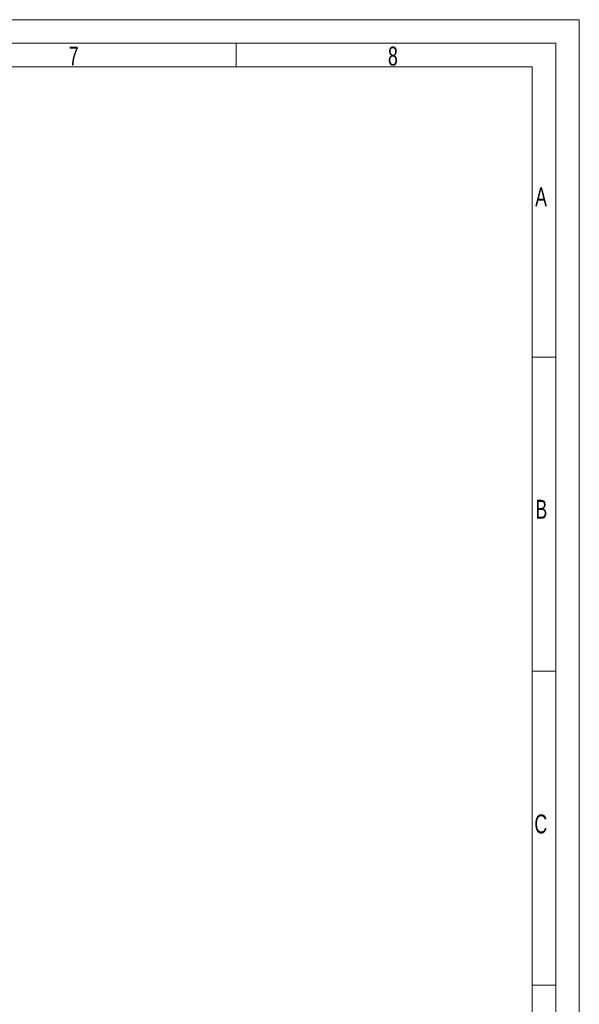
# Model space of a CAD drawing. Header units: millimetres. Extents: x 36 to 588, y 6 to 414.
# Tile 23 of 23: x 470 to 588, y 206 to 414. Entities that reach past the tile are written whole.
import ezdxf

# ---------------------------------------------------------------- set-up
doc = ezdxf.new("R2010")
doc.units = ezdxf.units.MM
doc.styles.add('SLDTEXTSTYLE0', font='TXT', dxfattribs={"width": 0.7})

msp = doc.modelspace()

# ---------------------------------------------------------------- linework, layer by layer
at = {"color": 7, "linetype": 'Continuous', "lineweight": 15}
for p, q in [((36.5, 414.5), (588.5, 414.5)), ((588.5, 414.5), (588.5, 5.5))]:
    msp.add_line(p, q, dxfattribs=at)
at = {"color": 1, "linetype": 'Continuous', "lineweight": 0}
for p, q in [((41.5, 409.5), (583.5, 409.5)), ((515.75, 409.5), (515.75, 404.5)), ((583.5, 409.5), (583.5, 10.5)), ((46.5, 404.5), (578.5, 404.5)), ((578.5, 404.50001), (578.5, 10.50001)), ((583.48311, 343), (578.5, 343)), ((583.48311, 276.5), (578.5, 276.5)), ((583.48311, 210), (578.5, 210))]:
    msp.add_line(p, q, dxfattribs=at)

# ---------------------------------------------------------------- texts
at = {"color": 1, "linetype": 'Continuous', "lineweight": 0, "char_height": 4, "attachment_point": 1, "style": 'SLDTEXTSTYLE0'}
for s, insert in [('8', (547.95214, 408.78125)), ('7', (480.30503, 408.82018)), ('A', (579.14568, 378.96072)), ('B', (579.20687, 312.78679)), ('C', (578.98895, 246.12452))]:
    msp.add_mtext(s, dxfattribs=dict(at, insert=insert))

doc.saveas('drawing.dxf')
